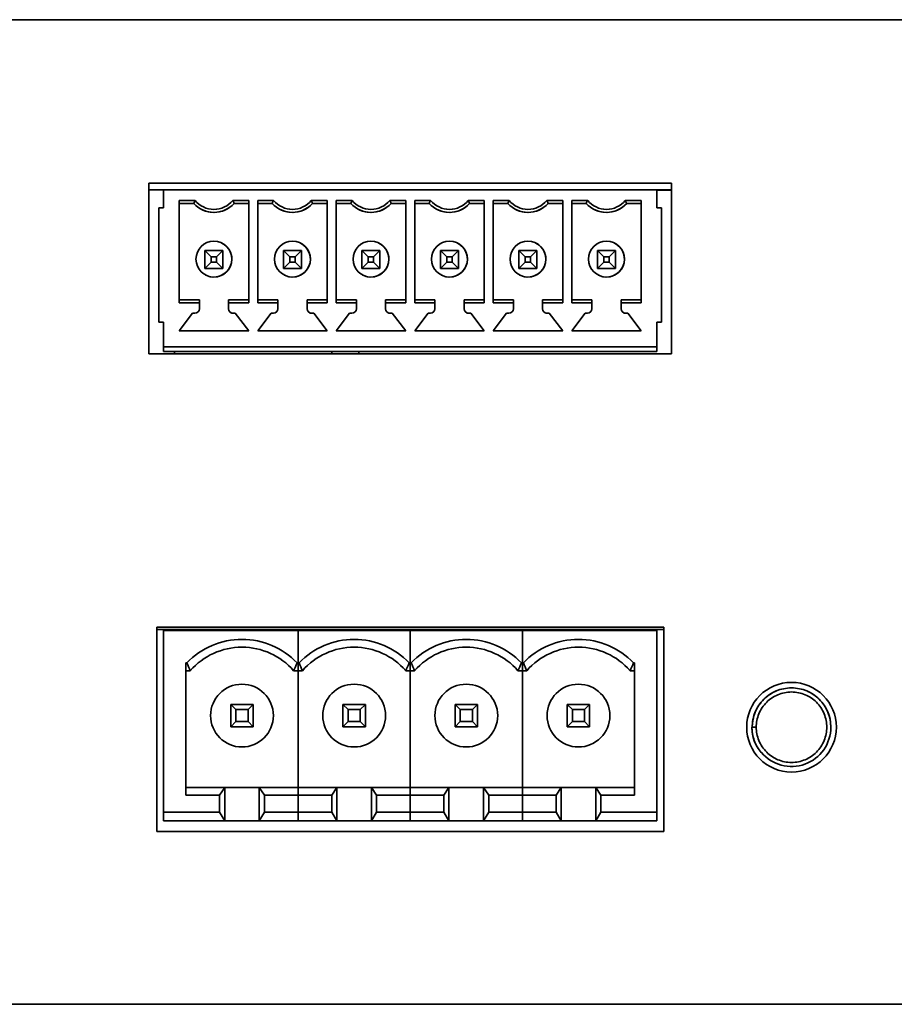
# Model space of a CAD drawing. Header units: millimetres. Extents: x 5 to 587, y 7 to 377.
# Tile 10 of 16: x 487 to 500, y 171 to 186. Entities that reach past the tile are written whole.
import ezdxf

# ---------------------------------------------------------------- set-up
doc = ezdxf.new("R2010")
doc.units = ezdxf.units.MM

msp = doc.modelspace()

# ---------------------------------------------------------------- linework, layer by layer
at = {"color": 7, "linetype": 'Continuous', "lineweight": 35}
for p, q in [((430.44, 185.5322), (575.7734, 185.5322)), ((496.2162, 185.533), (496.2162, 185.5322)), ((496.4487, 185.533), (496.2162, 185.533)), ((496.4487, 185.533), (496.4487, 185.5322)), ((497.3393, 185.533), (496.4487, 185.533)), ((497.3393, 185.533), (497.3393, 185.5322)), ((497.8596, 185.533), (497.3393, 185.533)), ((497.8596, 185.533), (497.8596, 185.5322)), ((498.4337, 185.533), (497.8596, 185.533)), ((498.4337, 185.533), (498.4337, 185.5322)), ((499.3475, 185.533), (498.4337, 185.533)), ((499.3475, 185.533), (499.3475, 185.5322)), ((499.6872, 185.533), (499.3475, 185.533)), ((499.6872, 185.533), (499.6872, 185.5322)), ((499.7436, 185.533), (499.6872, 185.533)), ((499.7436, 185.533), (499.7436, 185.5322)), ((500.0046, 185.533), (499.7436, 185.533)), ((500.0046, 185.533), (500.0046, 185.5322)), ((496.95, 183.1022), (489.1834, 183.1022)), ((489.1834, 183.1022), (489.1834, 180.5688)), ((496.95, 180.5688), (496.95, 183.1022)), ((489.4, 183.0029), (489.1834, 183.0029)), ((489.4, 182.7362), (489.4, 183.0029)), ((496.7334, 183.0029), (489.4, 183.0029)), ((496.7334, 183.0029), (496.7334, 182.7362)), ((496.7334, 183.0029), (496.7334, 183.0029)), ((496.7334, 183.0029), (496.7334, 182.7362)), ((496.95, 183.0029), (496.7334, 183.0029)), ((496.95, 182.9995), (496.7334, 182.9995)), ((489.6334, 182.8476), (489.8706, 182.8476)), ((489.6334, 182.8476), (489.6334, 181.3249)), ((489.6334, 182.8029), (489.6334, 182.8476)), ((489.6334, 182.8029), (489.6334, 182.8029)), ((489.6334, 182.8029), (489.6334, 181.3696)), ((489.85, 182.8029), (489.6334, 182.8029)), ((489.85, 182.8029), (489.6334, 182.8029)), ((490.4295, 182.8476), (490.6667, 182.8476)), ((490.6667, 182.8029), (490.45, 182.8029)), ((490.6667, 182.8029), (490.45, 182.8029)), ((490.45, 182.8029), (490.45, 182.8029)), ((490.6667, 181.3249), (490.6667, 182.8476)), ((490.8, 182.8476), (491.0373, 182.8476)), ((490.8, 182.8476), (490.8, 181.3249)), ((490.8, 182.8029), (490.8, 182.8476)), ((490.8, 182.8029), (490.8, 182.8029)), ((490.8, 182.8029), (490.8, 181.3696)), ((491.0167, 182.8029), (490.8, 182.8029)), ((491.0167, 182.8029), (490.8, 182.8029)), ((491.5961, 182.8476), (491.8334, 182.8476)), ((491.8334, 182.8029), (491.6167, 182.8029)), ((491.8334, 182.8029), (491.6167, 182.8029)), ((491.6167, 182.8029), (491.6167, 182.8029)), ((491.8334, 181.3249), (491.8334, 182.8476)), ((491.9667, 182.8476), (492.2039, 182.8476)), ((491.9667, 182.8476), (491.9667, 181.3249)), ((491.9667, 182.8029), (491.9667, 182.8476)), ((491.9667, 182.8029), (491.9667, 182.8029)), ((491.9667, 182.8029), (491.9667, 181.3696)), ((492.1834, 182.8029), (491.9667, 182.8029)), ((492.1834, 182.8029), (491.9667, 182.8029)), ((492.7628, 182.8476), (493, 182.8476)), ((493, 182.8029), (492.7834, 182.8029)), ((493, 182.8029), (492.7834, 182.8029)), ((492.7834, 182.8029), (492.7834, 182.8029)), ((493, 181.3249), (493, 182.8476)), ((493.1334, 182.8476), (493.3706, 182.8476)), ((493.1334, 182.8476), (493.1334, 181.3249)), ((493.1334, 182.8029), (493.1334, 182.8476)), ((493.1334, 182.8029), (493.1334, 182.8029)), ((493.1334, 182.8029), (493.1334, 181.3696)), ((493.35, 182.8029), (493.1334, 182.8029)), ((493.35, 182.8029), (493.1334, 182.8029)), ((493.9295, 182.8476), (494.1667, 182.8476)), ((494.1667, 182.8029), (493.95, 182.8029)), ((494.1667, 182.8029), (493.95, 182.8029)), ((493.95, 182.8029), (493.95, 182.8029)), ((494.1667, 181.3249), (494.1667, 182.8476)), ((494.3, 182.8476), (494.5373, 182.8476)), ((494.3, 182.8476), (494.3, 181.3249)), ((494.3, 182.8029), (494.3, 182.8476)), ((494.3, 182.8029), (494.3, 182.8029)), ((494.3, 182.8029), (494.3, 181.3696)), ((494.5167, 182.8029), (494.3, 182.8029)), ((494.5167, 182.8029), (494.3, 182.8029)), ((495.0961, 182.8476), (495.3334, 182.8476)), ((495.3334, 182.8029), (495.1167, 182.8029)), ((495.3334, 182.8029), (495.1167, 182.8029)), ((495.1167, 182.8029), (495.1167, 182.8029)), ((495.3334, 181.3249), (495.3334, 182.8476)), ((495.4667, 182.8476), (495.7039, 182.8476)), ((495.4667, 182.8476), (495.4667, 181.3249)), ((495.4667, 182.8029), (495.4667, 182.8476)), ((495.4667, 182.8029), (495.4667, 182.8029)), ((495.4667, 182.8029), (495.4667, 181.3696)), ((495.6834, 182.8029), (495.4667, 182.8029)), ((495.6834, 182.8029), (495.4667, 182.8029)), ((496.2628, 182.8476), (496.5, 182.8476)), ((496.5, 182.8029), (496.2834, 182.8029)), ((496.5, 182.8029), (496.2834, 182.8029)), ((496.2834, 182.8029), (496.2834, 182.8029)), ((496.5, 181.3249), (496.5, 182.8476)), ((489.3334, 182.7362), (489.3334, 181.0362)), ((489.4, 182.7362), (489.3334, 182.7362)), ((489.9693, 182.7122), (489.9693, 182.7122)), ((491.1359, 182.7122), (491.1359, 182.7122)), ((492.3026, 182.7122), (492.3026, 182.7122)), ((493.4693, 182.7122), (493.4693, 182.7122)), ((494.6359, 182.7122), (494.6359, 182.7122)), ((495.8026, 182.7122), (495.8026, 182.7122)), ((496.7334, 182.7362), (496.8, 182.7362)), ((496.8, 181.0362), (496.8, 182.7362)), ((496.8, 182.5696), (496.8, 182.1496)), ((490.2693, 182.2131), (490.2693, 182.2131)), ((491.436, 182.2131), (491.436, 182.2131)), ((492.6026, 182.2131), (492.6026, 182.2131)), ((493.7693, 182.2131), (493.7693, 182.2131)), ((494.936, 182.2131), (494.936, 182.2131)), ((496.1026, 182.2131), (496.1026, 182.2131)), ((490.0167, 182.1029), (490.2834, 182.1029)), ((490.0167, 182.1029), (490.11, 182.0096)), ((490.0167, 181.8362), (490.0167, 182.1029)), ((490.2834, 182.1029), (490.19, 182.0096)), ((490.2834, 182.1029), (490.2834, 181.8362)), ((490.2834, 181.8362), (490.2834, 182.1029)), ((491.1834, 182.1029), (491.45, 182.1029)), ((491.1834, 182.1029), (491.2767, 182.0096)), ((491.1834, 181.8362), (491.1834, 182.1029)), ((491.45, 182.1029), (491.3567, 182.0096)), ((491.45, 182.1029), (491.45, 181.8362)), ((491.45, 181.8362), (491.45, 182.1029)), ((492.35, 182.1029), (492.6167, 182.1029)), ((492.35, 182.1029), (492.4434, 182.0096)), ((492.35, 181.8362), (492.35, 182.1029)), ((492.6167, 182.1029), (492.5234, 182.0096)), ((492.6167, 182.1029), (492.6167, 181.8362)), ((492.6167, 181.8362), (492.6167, 182.1029)), ((493.5167, 182.1029), (493.7834, 182.1029)), ((493.5167, 182.1029), (493.61, 182.0096)), ((493.5167, 181.8362), (493.5167, 182.1029)), ((493.7834, 182.1029), (493.69, 182.0096)), ((493.7834, 182.1029), (493.7834, 181.8362)), ((493.7834, 181.8362), (493.7834, 182.1029)), ((494.6834, 182.1029), (494.95, 182.1029)), ((494.6834, 182.1029), (494.7767, 182.0096)), ((494.6834, 181.8362), (494.6834, 182.1029)), ((494.95, 182.1029), (494.8567, 182.0096)), ((494.95, 182.1029), (494.95, 181.8362)), ((494.95, 181.8362), (494.95, 182.1029)), ((495.85, 182.1029), (496.1167, 182.1029)), ((495.85, 182.1029), (495.9434, 182.0096)), ((495.85, 181.8362), (495.85, 182.1029)), ((496.1167, 182.1029), (496.0234, 182.0096)), ((496.1167, 182.1029), (496.1167, 181.8362)), ((496.1167, 182.1029), (496.1167, 181.8362)), ((496.8, 182.1496), (496.8, 182.1496)), ((490.11, 181.9296), (490.0167, 181.8362)), ((490.11, 182.0096), (490.11, 181.9296)), ((490.19, 182.0096), (490.11, 182.0096)), ((490.11, 181.9296), (490.19, 181.9296)), ((490.19, 181.9296), (490.19, 182.0096)), ((490.19, 181.9296), (490.2834, 181.8362)), ((491.2767, 181.9296), (491.1834, 181.8362)), ((491.2767, 182.0096), (491.2767, 181.9296)), ((491.3567, 182.0096), (491.2767, 182.0096)), ((491.2767, 181.9296), (491.3567, 181.9296)), ((491.3567, 181.9296), (491.3567, 182.0096)), ((491.3567, 181.9296), (491.45, 181.8362)), ((492.4434, 181.9296), (492.35, 181.8362)), ((492.4434, 182.0096), (492.4434, 181.9296)), ((492.5234, 182.0096), (492.4434, 182.0096)), ((492.4434, 181.9296), (492.5234, 181.9296)), ((492.5234, 181.9296), (492.5234, 182.0096)), ((492.5234, 181.9296), (492.6167, 181.8362)), ((493.61, 181.9296), (493.5167, 181.8362)), ((493.61, 182.0096), (493.61, 181.9296)), ((493.69, 182.0096), (493.61, 182.0096)), ((493.61, 181.9296), (493.69, 181.9296)), ((493.69, 181.9296), (493.69, 182.0096)), ((493.69, 181.9296), (493.7834, 181.8362)), ((494.7767, 181.9296), (494.6834, 181.8362)), ((494.7767, 182.0096), (494.7767, 181.9296)), ((494.8567, 182.0096), (494.7767, 182.0096)), ((494.7767, 181.9296), (494.8567, 181.9296)), ((494.8567, 181.9296), (494.8567, 182.0096)), ((494.8567, 181.9296), (494.95, 181.8362)), ((495.9434, 181.9296), (495.85, 181.8362)), ((495.9434, 182.0096), (495.9434, 181.9296)), ((496.0234, 182.0096), (495.9434, 182.0096)), ((495.9434, 181.9296), (496.0234, 181.9296)), ((496.0234, 181.9296), (496.0234, 182.0096)), ((496.0234, 181.9296), (496.1167, 181.8362)), ((496.8, 181.9829), (496.8, 181.9429)), ((490.2834, 181.8362), (490.0167, 181.8362)), ((490.0167, 181.8362), (490.2834, 181.8362)), ((490.2834, 181.8362), (490.2834, 181.8362)), ((491.45, 181.8362), (491.1834, 181.8362)), ((491.1834, 181.8362), (491.45, 181.8362)), ((491.45, 181.8362), (491.45, 181.8362)), ((492.6167, 181.8362), (492.35, 181.8362)), ((492.35, 181.8362), (492.6167, 181.8362)), ((492.6167, 181.8362), (492.6167, 181.8362)), ((493.7834, 181.8362), (493.5167, 181.8362)), ((493.5167, 181.8362), (493.7834, 181.8362)), ((493.7834, 181.8362), (493.7834, 181.8362)), ((494.95, 181.8362), (494.6834, 181.8362)), ((494.6834, 181.8362), (494.95, 181.8362)), ((494.95, 181.8362), (494.95, 181.8362)), ((496.1167, 181.8362), (495.85, 181.8362)), ((496.1167, 181.8362), (495.85, 181.8362)), ((496.1167, 181.8362), (496.1167, 181.8362)), ((496.8, 181.7762), (496.8, 181.7762)), ((496.8, 181.7762), (496.8, 181.2029)), ((490.0308, 181.7361), (490.0308, 181.7361)), ((491.1974, 181.7361), (491.1974, 181.7361)), ((492.3641, 181.7361), (492.3641, 181.7361)), ((493.5308, 181.7361), (493.5308, 181.7361)), ((494.6974, 181.7361), (494.6974, 181.7361)), ((495.8641, 181.7361), (495.8641, 181.7361)), ((489.6334, 181.3696), (489.9334, 181.3696)), ((489.6334, 181.3249), (489.6334, 181.3696)), ((489.9334, 181.3249), (489.6334, 181.3249)), ((489.9334, 181.3696), (489.9334, 181.2362)), ((489.9334, 181.3696), (489.9334, 181.3249)), ((489.9334, 181.3696), (489.9334, 181.3696)), ((489.9334, 181.3249), (489.9334, 181.2362)), ((490.3667, 181.3696), (490.6667, 181.3696)), ((490.3667, 181.3249), (490.3667, 181.3696)), ((490.6667, 181.3249), (490.3667, 181.3249)), ((490.3667, 181.2362), (490.3667, 181.3249)), ((490.8, 181.3696), (491.1, 181.3696)), ((490.8, 181.3249), (490.8, 181.3696)), ((491.1, 181.3249), (490.8, 181.3249)), ((491.1, 181.3696), (491.1, 181.2362)), ((491.1, 181.3696), (491.1, 181.3249)), ((491.1, 181.3696), (491.1, 181.3696)), ((491.1, 181.3249), (491.1, 181.2362)), ((491.5334, 181.3696), (491.8334, 181.3696)), ((491.5334, 181.3249), (491.5334, 181.3696)), ((491.8334, 181.3249), (491.5334, 181.3249)), ((491.5334, 181.2362), (491.5334, 181.3249)), ((491.9667, 181.3696), (492.2667, 181.3696)), ((491.9667, 181.3249), (491.9667, 181.3696)), ((492.2667, 181.3249), (491.9667, 181.3249)), ((492.2667, 181.3696), (492.2667, 181.2362)), ((492.2667, 181.3696), (492.2667, 181.3249)), ((492.2667, 181.3696), (492.2667, 181.3696)), ((492.2667, 181.3249), (492.2667, 181.2362)), ((492.7, 181.3696), (493, 181.3696)), ((492.7, 181.3249), (492.7, 181.3696)), ((493, 181.3249), (492.7, 181.3249)), ((492.7, 181.2362), (492.7, 181.3249)), ((493.1334, 181.3696), (493.4334, 181.3696)), ((493.1334, 181.3249), (493.1334, 181.3696)), ((493.4334, 181.3249), (493.1334, 181.3249)), ((493.4334, 181.3696), (493.4334, 181.2362)), ((493.4334, 181.3696), (493.4334, 181.3249)), ((493.4334, 181.3696), (493.4334, 181.3696)), ((493.4334, 181.3249), (493.4334, 181.2362)), ((493.8667, 181.3696), (494.1667, 181.3696)), ((493.8667, 181.3249), (493.8667, 181.3696)), ((494.1667, 181.3249), (493.8667, 181.3249)), ((493.8667, 181.2362), (493.8667, 181.3249)), ((494.3, 181.3696), (494.6, 181.3696)), ((494.3, 181.3249), (494.3, 181.3696)), ((494.6, 181.3249), (494.3, 181.3249)), ((494.6, 181.3696), (494.6, 181.2362)), ((494.6, 181.3696), (494.6, 181.3249)), ((494.6, 181.3696), (494.6, 181.3696)), ((494.6, 181.3249), (494.6, 181.2362)), ((495.0334, 181.3696), (495.3334, 181.3696)), ((495.0334, 181.3249), (495.0334, 181.3696)), ((495.0334, 181.2362), (495.0334, 181.3249)), ((495.3334, 181.3249), (495.0334, 181.3249)), ((495.4667, 181.3696), (495.7667, 181.3696)), ((495.4667, 181.3249), (495.4667, 181.3696)), ((495.7667, 181.3249), (495.4667, 181.3249)), ((495.7667, 181.3696), (495.7667, 181.2362)), ((495.7667, 181.3696), (495.7667, 181.3249)), ((495.7667, 181.3696), (495.7667, 181.3696)), ((495.7667, 181.3249), (495.7667, 181.2362)), ((496.2, 181.3696), (496.5, 181.3696)), ((496.2, 181.3249), (496.2, 181.3696)), ((496.2, 181.2362), (496.2, 181.3249)), ((496.5, 181.3249), (496.2, 181.3249)), ((489.4, 181.0362), (489.3334, 181.0362)), ((489.4, 181.0362), (489.3334, 181.0362)), ((489.4, 180.6696), (489.4, 181.0362)), ((489.8334, 181.1696), (489.6334, 180.9096)), ((489.8334, 181.1696), (489.6334, 180.9096)), ((489.8667, 181.1696), (489.8334, 181.1696)), ((489.8667, 181.1696), (489.8334, 181.1696)), ((489.8334, 181.1696), (489.8334, 181.1696)), ((490.4667, 181.1696), (490.4334, 181.1696)), ((490.4667, 181.1696), (490.4334, 181.1696)), ((490.6667, 180.9096), (490.4667, 181.1696)), ((491, 181.1696), (490.8, 180.9096)), ((491, 181.1696), (490.8, 180.9096)), ((491.0334, 181.1696), (491, 181.1696)), ((491.0334, 181.1696), (491, 181.1696)), ((491, 181.1696), (491, 181.1696)), ((491.6334, 181.1696), (491.6, 181.1696)), ((491.6334, 181.1696), (491.6, 181.1696)), ((491.8334, 180.9096), (491.6334, 181.1696)), ((492.1667, 181.1696), (491.9667, 180.9096)), ((492.1667, 181.1696), (491.9667, 180.9096)), ((492.2, 181.1696), (492.1667, 181.1696)), ((492.2, 181.1696), (492.1667, 181.1696)), ((492.1667, 181.1696), (492.1667, 181.1696)), ((492.8, 181.1696), (492.7667, 181.1696)), ((492.8, 181.1696), (492.7667, 181.1696)), ((493, 180.9096), (492.8, 181.1696)), ((493.3334, 181.1696), (493.1334, 180.9096)), ((493.3334, 181.1696), (493.1334, 180.9096)), ((493.3667, 181.1696), (493.3334, 181.1696)), ((493.3667, 181.1696), (493.3334, 181.1696)), ((493.3334, 181.1696), (493.3334, 181.1696)), ((493.9667, 181.1696), (493.9334, 181.1696)), ((493.9667, 181.1696), (493.9334, 181.1696)), ((494.1667, 180.9096), (493.9667, 181.1696)), ((494.5, 181.1696), (494.3, 180.9096)), ((494.5, 181.1696), (494.3, 180.9096)), ((494.5334, 181.1696), (494.5, 181.1696)), ((494.5334, 181.1696), (494.5, 181.1696)), ((494.5, 181.1696), (494.5, 181.1696)), ((495.1334, 181.1696), (495.1, 181.1696)), ((495.1334, 181.1696), (495.1, 181.1696)), ((495.3334, 180.9096), (495.1334, 181.1696)), ((495.6667, 181.1696), (495.4667, 180.9096)), ((495.6667, 181.1696), (495.4667, 180.9096)), ((495.7, 181.1696), (495.6667, 181.1696)), ((495.7, 181.1696), (495.6667, 181.1696)), ((495.6667, 181.1696), (495.6667, 181.1696)), ((496.3, 181.1696), (496.2667, 181.1696)), ((496.3, 181.1696), (496.2667, 181.1696)), ((496.5, 180.9096), (496.3, 181.1696)), ((496.7334, 181.0362), (496.8, 181.0362)), ((496.7334, 181.0362), (496.7334, 180.6696)), ((496.7334, 181.0362), (496.7334, 180.6762)), ((496.7334, 181.0362), (496.8, 181.0362)), ((489.6334, 180.9096), (490.6667, 180.9096)), ((490.8, 180.9096), (491.8334, 180.9096)), ((491.9667, 180.9096), (493, 180.9096)), ((493.1334, 180.9096), (494.1667, 180.9096)), ((494.3, 180.9096), (495.3334, 180.9096)), ((495.4667, 180.9096), (496.5, 180.9096)), ((496.7334, 180.6696), (489.4, 180.6696)), ((489.4, 180.6696), (489.4, 180.6696)), ((496.7334, 180.6696), (489.4, 180.6696)), ((489.4, 180.6529), (489.4, 180.6696)), ((489.4, 180.6029), (489.4, 180.6529)), ((496.7334, 180.6029), (489.4, 180.6029)), ((496.7334, 180.6029), (489.4, 180.6029)), ((489.562, 180.5688), (489.562, 180.6029)), ((489.562, 180.5688), (489.562, 180.6029)), ((491.9036, 180.6029), (491.9036, 180.5688)), ((491.9036, 180.6029), (491.9036, 180.5688)), ((492.3036, 180.5688), (492.3036, 180.6029)), ((492.3036, 180.6029), (492.3036, 180.5688)), ((492.3036, 180.5688), (492.3036, 180.6029)), ((492.3036, 180.6029), (492.3036, 180.5688)), ((496.7334, 180.6762), (496.7334, 180.6762)), ((496.7334, 180.6529), (496.7334, 180.6762)), ((496.7334, 180.6696), (496.7334, 180.6696)), ((496.7334, 180.6696), (496.7334, 180.6529)), ((496.7334, 180.6529), (496.7334, 180.6029)), ((496.7334, 180.6029), (496.7334, 180.6529)), ((489.1834, 180.5688), (496.95, 180.5688)), ((496.8334, 176.5022), (489.3, 176.5022)), ((489.3, 176.5022), (489.3, 173.4688)), ((496.8334, 173.4688), (496.8334, 176.5022)), ((496.8334, 176.4694), (489.3, 176.4694)), ((489.4, 173.7568), (489.4, 176.4568)), ((491.4, 176.4568), (489.4, 176.4568)), ((490.4, 176.4568), (490.4, 176.4694)), ((490.7334, 176.4568), (490.7334, 176.4694)), ((491.4, 175.9729), (491.4, 176.4568)), ((493.0667, 176.4568), (491.4, 176.4568)), ((491.4, 175.9729), (491.4, 176.4568)), ((492.0667, 176.4568), (492.0667, 176.4694)), ((492.4, 176.4568), (492.4, 176.4694)), ((493.0667, 175.9729), (493.0667, 176.4568)), ((494.7334, 176.4568), (493.0667, 176.4568)), ((493.0667, 175.9729), (493.0667, 176.4568)), ((493.7334, 176.4568), (493.7334, 176.4694)), ((494.0667, 176.4568), (494.0667, 176.4694)), ((494.7334, 175.9729), (494.7334, 176.4568)), ((496.7334, 176.4568), (494.7334, 176.4568)), ((494.7334, 175.9729), (494.7334, 176.4568)), ((495.4, 176.4568), (495.4, 176.4694)), ((495.7334, 176.4568), (495.7334, 176.4694)), ((496.7334, 176.4568), (496.7334, 173.7568)), ((489.7334, 175.9729), (489.7479, 175.9729)), ((489.7334, 174.0074), (489.7334, 175.9729)), ((491.4, 175.9729), (491.3855, 175.9729)), ((491.4, 175.8568), (491.4, 175.9729)), ((491.4, 175.9729), (491.4146, 175.9729)), ((491.4, 175.8568), (491.4, 175.9729)), ((493.0667, 175.9729), (493.0522, 175.9729)), ((493.0667, 175.8568), (493.0667, 175.9729)), ((493.0667, 175.9729), (493.0812, 175.9729)), ((493.0667, 175.8568), (493.0667, 175.9729)), ((494.7334, 175.9729), (494.7188, 175.9729)), ((494.7334, 175.8568), (494.7334, 175.9729)), ((494.7334, 175.9729), (494.7479, 175.9729)), ((494.7334, 175.8568), (494.7334, 175.9729)), ((496.4, 175.9729), (496.3855, 175.9729)), ((496.4, 175.9729), (496.4, 174.0074)), ((489.7991, 175.8568), (489.7334, 175.8568)), ((489.7991, 175.8568), (489.7334, 175.8568)), ((489.7991, 175.8568), (489.7991, 175.8568)), ((491.4, 175.8568), (491.3343, 175.8568)), ((491.3343, 175.8568), (491.3343, 175.8568)), ((491.4, 175.8568), (491.3343, 175.8568)), ((491.4, 174.1235), (491.4, 175.8568)), ((491.4658, 175.8568), (491.4, 175.8568)), ((491.4658, 175.8568), (491.4, 175.8568)), ((491.4, 174.1235), (491.4, 175.8568)), ((491.4658, 175.8568), (491.4658, 175.8568)), ((493.0667, 175.8568), (493.0009, 175.8568)), ((493.0667, 175.8568), (493.0009, 175.8568)), ((493.0009, 175.8568), (493.0009, 175.8568)), ((493.0667, 174.1235), (493.0667, 175.8568)), ((493.1325, 175.8568), (493.0667, 175.8568)), ((493.1325, 175.8568), (493.0667, 175.8568)), ((493.0667, 174.1235), (493.0667, 175.8568)), ((493.1325, 175.8568), (493.1325, 175.8568)), ((494.7334, 175.8568), (494.6676, 175.8568)), ((494.7334, 175.8568), (494.6676, 175.8568)), ((494.6676, 175.8568), (494.6676, 175.8568)), ((494.7334, 174.1235), (494.7334, 175.8568)), ((494.7991, 175.8568), (494.7334, 175.8568)), ((494.7991, 175.8568), (494.7334, 175.8568)), ((494.7334, 174.1235), (494.7334, 175.8568)), ((494.7991, 175.8568), (494.7991, 175.8568)), ((496.4, 175.8568), (496.3343, 175.8568)), ((496.3343, 175.8568), (496.3343, 175.8568)), ((496.4, 175.8568), (496.3343, 175.8568)), ((490.4, 175.3568), (490.4, 175.0235)), ((490.4, 175.3568), (490.4764, 175.2804)), ((490.7334, 175.3568), (490.4, 175.3568)), ((490.7334, 175.3568), (490.657, 175.2804)), ((490.7334, 175.0235), (490.7334, 175.3568)), ((492.0667, 175.3568), (492.0667, 175.0235)), ((492.0667, 175.3568), (492.1431, 175.2804)), ((492.4, 175.3568), (492.0667, 175.3568)), ((492.4, 175.3568), (492.3236, 175.2804)), ((492.4, 175.0235), (492.4, 175.3568)), ((493.7334, 175.3568), (493.7334, 175.0235)), ((493.7334, 175.3568), (493.8098, 175.2804)), ((494.0667, 175.3568), (493.7334, 175.3568)), ((494.0667, 175.3568), (493.9903, 175.2804)), ((494.0667, 175.0235), (494.0667, 175.3568)), ((495.4, 175.3568), (495.4, 175.0235)), ((495.4, 175.3568), (495.4764, 175.2804)), ((495.7334, 175.3568), (495.4, 175.3568)), ((495.7334, 175.3568), (495.657, 175.2804)), ((495.7334, 175.0235), (495.7334, 175.3568)), ((490.1, 175.1902), (490.1, 175.1902)), ((490.4764, 175.2804), (490.4764, 175.0999)), ((490.4764, 175.2804), (490.657, 175.2804)), ((490.657, 175.2804), (490.657, 175.0999)), ((491.7667, 175.1902), (491.7667, 175.1902)), ((492.1431, 175.2804), (492.1431, 175.0999)), ((492.1431, 175.2804), (492.3236, 175.2804)), ((492.3236, 175.2804), (492.3236, 175.0999)), ((493.4334, 175.1902), (493.4334, 175.1902)), ((493.8098, 175.2804), (493.8098, 175.0999)), ((493.8098, 175.2804), (493.9903, 175.2804)), ((493.9903, 175.2804), (493.9903, 175.0999)), ((495.1, 175.1902), (495.1, 175.1902)), ((495.4764, 175.2804), (495.4764, 175.0999)), ((495.4764, 175.2804), (495.657, 175.2804)), ((495.657, 175.2804), (495.657, 175.0999)), ((490.4764, 175.0999), (490.4, 175.0235)), ((490.4764, 175.0999), (490.657, 175.0999)), ((490.657, 175.0999), (490.7334, 175.0235)), ((492.1431, 175.0999), (492.0667, 175.0235)), ((492.1431, 175.0999), (492.3236, 175.0999)), ((492.3236, 175.0999), (492.4, 175.0235)), ((493.8098, 175.0999), (493.7334, 175.0235)), ((493.8098, 175.0999), (493.9903, 175.0999)), ((493.9903, 175.0999), (494.0667, 175.0235)), ((495.4764, 175.0999), (495.4, 175.0235)), ((495.4764, 175.0999), (495.657, 175.0999)), ((495.657, 175.0999), (495.7334, 175.0235)), ((490.4, 175.0235), (490.7334, 175.0235)), ((490.7334, 175.0235), (490.4, 175.0235)), ((492.0667, 175.0235), (492.4, 175.0235)), ((492.4, 175.0235), (492.0667, 175.0235)), ((493.7334, 175.0235), (494.0667, 175.0235)), ((494.0667, 175.0235), (493.7334, 175.0235)), ((495.4, 175.0235), (495.7334, 175.0235)), ((495.7334, 175.0235), (495.4, 175.0235)), ((498.2096, 175.0174), (498.1449, 175.0174)), ((498.2854, 174.6424), (498.2821, 174.6397)), ((490.3098, 174.1235), (489.7334, 174.1235)), ((490.2334, 174.0074), (489.7334, 174.0074)), ((490.3098, 174.1235), (490.2334, 174.0074)), ((490.2334, 174.0074), (490.2334, 173.7568)), ((490.3098, 173.6235), (490.3098, 174.1235)), ((490.8236, 174.1235), (490.3098, 174.1235)), ((490.8236, 174.1235), (490.8236, 173.6235)), ((490.9, 174.0074), (490.8236, 174.1235)), ((491.4, 174.1235), (490.8236, 174.1235)), ((491.4, 174.0074), (490.9, 174.0074)), ((490.9, 173.7568), (490.9, 174.0074)), ((491.4, 174.0074), (491.4, 174.1235)), ((491.9764, 174.1235), (491.4, 174.1235)), ((491.4, 174.0074), (491.4, 174.1235)), ((491.4, 173.7568), (491.4, 174.0074)), ((491.9, 174.0074), (491.4, 174.0074)), ((491.4, 173.7568), (491.4, 174.0074)), ((491.9764, 174.1235), (491.9, 174.0074)), ((491.9, 174.0074), (491.9, 173.7568)), ((491.9764, 173.6235), (491.9764, 174.1235)), ((492.4903, 174.1235), (491.9764, 174.1235)), ((492.4903, 174.1235), (492.4903, 173.6235)), ((492.5667, 174.0074), (492.4903, 174.1235)), ((493.0667, 174.1235), (492.4903, 174.1235)), ((493.0667, 174.0074), (492.5667, 174.0074)), ((492.5667, 173.7568), (492.5667, 174.0074)), ((493.0667, 174.0074), (493.0667, 174.1235)), ((493.6431, 174.1235), (493.0667, 174.1235)), ((493.0667, 174.0074), (493.0667, 174.1235)), ((493.0667, 173.7568), (493.0667, 174.0074)), ((493.0667, 173.7568), (493.0667, 174.0074)), ((493.5667, 174.0074), (493.0667, 174.0074)), ((493.6431, 174.1235), (493.5667, 174.0074)), ((493.5667, 174.0074), (493.5667, 173.7568)), ((493.6431, 173.6235), (493.6431, 174.1235)), ((494.157, 174.1235), (493.6431, 174.1235)), ((494.157, 174.1235), (494.157, 173.6235)), ((494.2334, 174.0074), (494.157, 174.1235)), ((494.7334, 174.1235), (494.157, 174.1235)), ((494.2334, 173.7568), (494.2334, 174.0074)), ((494.7334, 174.0074), (494.2334, 174.0074)), ((494.7334, 174.0074), (494.7334, 174.1235)), ((495.3098, 174.1235), (494.7334, 174.1235)), ((494.7334, 174.0074), (494.7334, 174.1235)), ((494.7334, 173.7568), (494.7334, 174.0074)), ((494.7334, 173.7568), (494.7334, 174.0074)), ((495.2334, 174.0074), (494.7334, 174.0074)), ((495.3098, 174.1235), (495.2334, 174.0074)), ((495.2334, 174.0074), (495.2334, 173.7568)), ((495.3098, 173.6235), (495.3098, 174.1235)), ((495.8236, 174.1235), (495.3098, 174.1235)), ((495.8236, 174.1235), (495.8236, 173.6235)), ((495.9, 174.0074), (495.8236, 174.1235)), ((496.4, 174.1235), (495.8236, 174.1235)), ((495.9, 173.7568), (495.9, 174.0074)), ((496.4, 174.0074), (495.9, 174.0074)), ((490.2334, 173.7568), (489.4, 173.7568)), ((489.4, 173.6235), (489.4, 173.7568)), ((490.2334, 173.7568), (490.3098, 173.6235)), ((490.8236, 173.6235), (490.9, 173.7568)), ((490.9, 173.7568), (491.4, 173.7568)), ((491.4, 173.6235), (491.4, 173.7568)), ((491.9, 173.7568), (491.4, 173.7568)), ((491.4, 173.6235), (491.4, 173.7568)), ((491.9, 173.7568), (491.9764, 173.6235)), ((492.4903, 173.6235), (492.5667, 173.7568)), ((492.5667, 173.7568), (493.0667, 173.7568)), ((493.0667, 173.6235), (493.0667, 173.7568)), ((493.0667, 173.6235), (493.0667, 173.7568)), ((493.5667, 173.7568), (493.0667, 173.7568)), ((493.5667, 173.7568), (493.6431, 173.6235)), ((494.157, 173.6235), (494.2334, 173.7568)), ((494.2334, 173.7568), (494.7334, 173.7568)), ((494.7334, 173.6235), (494.7334, 173.7568)), ((495.2334, 173.7568), (494.7334, 173.7568)), ((494.7334, 173.6235), (494.7334, 173.7568)), ((495.2334, 173.7568), (495.3098, 173.6235)), ((495.8236, 173.6235), (495.9, 173.7568)), ((495.9, 173.7568), (496.7334, 173.7568)), ((496.7334, 173.7568), (496.7334, 173.6235)), ((490.3098, 173.6235), (489.4, 173.6235)), ((491.4, 173.6235), (489.4, 173.6235)), ((489.4, 173.6235), (489.4, 173.6235)), ((490.3098, 173.6235), (490.8236, 173.6235)), ((490.8236, 173.6235), (491.4, 173.6235)), ((491.9764, 173.6235), (491.4, 173.6235)), ((493.0667, 173.6235), (491.4, 173.6235)), ((491.9764, 173.6235), (492.4903, 173.6235)), ((492.4903, 173.6235), (493.0667, 173.6235)), ((493.6431, 173.6235), (493.0667, 173.6235)), ((494.7334, 173.6235), (493.0667, 173.6235)), ((493.6431, 173.6235), (494.157, 173.6235)), ((494.157, 173.6235), (494.7334, 173.6235)), ((495.3098, 173.6235), (494.7334, 173.6235)), ((496.7334, 173.6235), (494.7334, 173.6235)), ((495.3098, 173.6235), (495.8236, 173.6235)), ((495.8236, 173.6235), (496.7334, 173.6235)), ((496.7334, 173.6235), (496.7334, 173.6235)), ((489.3, 173.4688), (496.8334, 173.4688)), ((430.34, 170.8988), (575.8734, 170.8988))]:
    msp.add_line(p, q, dxfattribs=at)
at = {"color": 7, "linetype": 'Continuous', "lineweight": 35, "flags": 128}
for points in [[(496.8, 182.7362), (496.8, 182.733), (496.8, 182.7236), (496.8, 182.7082), (496.8, 182.6874), (496.8, 182.6622), (496.8, 182.6334), (496.8, 182.6021), (496.8, 182.5696)], [(496.8, 182.1496), (496.8, 182.1464), (496.8, 182.1369), (496.8, 182.1215), (496.8, 182.1008), (496.8, 182.0755), (496.8, 182.0467), (496.8, 182.0154), (496.8, 181.9829)], [(496.8, 181.9429), (496.8, 181.9104), (496.8, 181.8791), (496.8, 181.8503), (496.8, 181.8251), (496.8, 181.8043), (496.8, 181.7889), (496.8, 181.7794), (496.8, 181.7762)], [(496.8, 181.2029), (496.8, 181.1704), (496.8, 181.1391), (496.8, 181.1103), (496.8, 181.0851), (496.8, 181.0643), (496.8, 181.0489), (496.8, 181.0394), (496.8, 181.0362)]]:
    msp.add_lwpolyline(points, dxfattribs=at)
at = {"color": 7, "linetype": 'Continuous', "lineweight": 35}
for centre, radius in [((490.15, 181.9746), 0.2667), ((491.3167, 181.9746), 0.2667), ((492.4834, 181.9746), 0.2667), ((493.65, 181.9746), 0.2667), ((494.8167, 181.9746), 0.2667), ((495.9834, 181.9746), 0.2667), ((490.5667, 175.1902), 0.4667), ((492.2334, 175.1902), 0.4667), ((493.9, 175.1902), 0.4667), ((495.5667, 175.1902), 0.4667), ((498.7334, 175.0174), 0.6667)]:
    msp.add_circle(centre, radius, dxfattribs=at)
for centre, radius, start, end in [((490.15, 183.0737), 0.4042, 222.07502, 317.92498), ((490.15, 183.0737), 0.3595, 218.98482, 321.01518), ((490.15, 183.0737), 0.4042, 243.43496, 317.92498), ((491.3167, 183.0737), 0.4042, 222.07502, 317.92498), ((491.3167, 183.0737), 0.3595, 218.98482, 321.01518), ((491.3167, 183.0737), 0.4042, 243.43496, 317.92498), ((492.4834, 183.0737), 0.4042, 222.07502, 317.92498), ((492.4834, 183.0737), 0.3595, 218.98482, 321.01518), ((492.4834, 183.0737), 0.4042, 243.43496, 317.92498), ((493.65, 183.0737), 0.4042, 222.07502, 317.92498), ((493.65, 183.0737), 0.3595, 218.98482, 321.01518), ((493.65, 183.0737), 0.4042, 243.43496, 317.92498), ((494.8167, 183.0737), 0.4042, 222.07502, 317.92498), ((494.8167, 183.0737), 0.3595, 218.98482, 321.01518), ((494.8167, 183.0737), 0.4042, 243.43496, 317.92498), ((495.9834, 183.0737), 0.4042, 222.07502, 317.92498), ((495.9834, 183.0737), 0.3595, 218.98482, 321.01518), ((495.9834, 183.0737), 0.4042, 243.43496, 317.92498), ((490.15, 181.9746), 0.2667, 243.43496, 63.43496), ((491.3167, 181.9746), 0.2667, 243.43496, 63.43496), ((492.4834, 181.9746), 0.2667, 243.43496, 63.43496), ((493.65, 181.9746), 0.2667, 243.43496, 63.43496), ((494.8167, 181.9746), 0.2667, 243.43496, 63.43496), ((495.9834, 181.9746), 0.2667, 243.43496, 63.43496), ((489.8667, 181.2362), 0.0667, 270, 0), ((489.8667, 181.2362), 0.0667, 270, 0), ((490.4334, 181.2362), 0.0667, 180, 270), ((490.4334, 181.2362), 0.0667, 243.43496, 270), ((491.0334, 181.2362), 0.0667, 270, 0), ((491.0334, 181.2362), 0.0667, 270, 0), ((491.6, 181.2362), 0.0667, 180, 270), ((491.6, 181.2362), 0.0667, 243.43496, 270), ((492.2, 181.2362), 0.0667, 270, 0), ((492.2, 181.2362), 0.0667, 270, 0), ((492.7667, 181.2362), 0.0667, 180, 270), ((492.7667, 181.2362), 0.0667, 243.43496, 270), ((493.3667, 181.2362), 0.0667, 270, 0), ((493.3667, 181.2362), 0.0667, 270, 0), ((493.9334, 181.2362), 0.0667, 180, 270), ((493.9334, 181.2362), 0.0667, 243.43496, 270), ((494.5334, 181.2362), 0.0667, 270, 0), ((494.5334, 181.2362), 0.0667, 270, 0), ((495.1, 181.2362), 0.0667, 180, 270), ((495.1, 181.2362), 0.0667, 243.43496, 270), ((495.7, 181.2362), 0.0667, 270, 0), ((495.7, 181.2362), 0.0667, 270, 0), ((496.2667, 181.2362), 0.0667, 180, 270), ((496.2667, 181.2362), 0.0667, 243.43496, 270), ((490.5667, 175.1902), 1.1328, 43.71131, 136.28869), ((490.5667, 175.1902), 1.0167, 40.97561, 139.02439), ((490.5667, 175.1902), 1.0167, 40.97561, 139.02439), ((492.2334, 175.1902), 1.1328, 43.71131, 136.28869), ((492.2334, 175.1902), 1.0167, 40.97561, 139.02439), ((492.2334, 175.1902), 1.0167, 40.97561, 139.02439), ((493.9, 175.1902), 1.1328, 43.71131, 136.28869), ((493.9, 175.1902), 1.0167, 40.97561, 139.02439), ((493.9, 175.1902), 1.0167, 40.97561, 139.02439), ((495.5667, 175.1902), 1.1328, 43.71131, 136.28869), ((495.5667, 175.1902), 1.0167, 40.97561, 139.02439), ((495.5667, 175.1902), 1.0167, 40.97561, 139.02439), ((498.7334, 175.0174), 0.5842, 0, 180), ((490.5667, 175.1902), 0.4667, 180, 0), ((492.2334, 175.1902), 0.4667, 180, 0), ((493.9, 175.1902), 0.4667, 180, 0), ((495.5667, 175.1902), 0.4667, 180, 0), ((498.7334, 175.0174), 0.5884, 180, 219.93097), ((498.7334, 175.0174), 0.5842, 219.93097, 0)]:
    msp.add_arc(centre, radius, start, end, dxfattribs=at)
for points, knots in [([(489.85, 182.8029), (489.8533, 182.8104), (489.8567, 182.8178), (489.8636, 182.8327), (489.867, 182.8401), (489.8706, 182.8476)], [0, 0, 0, 0, 0.26065254, 0.26065254, 0.52130508, 0.52130508, 0.52130508, 0.52130508]), ([(490.45, 182.8029), (490.4467, 182.8104), (490.4434, 182.8178), (490.4365, 182.8327), (490.433, 182.8401), (490.4295, 182.8476)], [0, 0, 0, 0, 0.26065254, 0.26065254, 0.52130508, 0.52130508, 0.52130508, 0.52130508]), ([(491.0167, 182.8029), (491.02, 182.8104), (491.0234, 182.8178), (491.0302, 182.8327), (491.0337, 182.8401), (491.0373, 182.8476)], [0, 0, 0, 0, 0.26065254, 0.26065254, 0.52130508, 0.52130508, 0.52130508, 0.52130508]), ([(491.6167, 182.8029), (491.6134, 182.8104), (491.61, 182.8178), (491.6032, 182.8327), (491.5997, 182.8401), (491.5961, 182.8476)], [0, 0, 0, 0, 0.26065254, 0.26065254, 0.52130508, 0.52130508, 0.52130508, 0.52130508]), ([(492.1834, 182.8029), (492.1867, 182.8104), (492.19, 182.8178), (492.1969, 182.8327), (492.2004, 182.8401), (492.2039, 182.8476)], [0, 0, 0, 0, 0.26065254, 0.26065254, 0.52130508, 0.52130508, 0.52130508, 0.52130508]), ([(492.7834, 182.8029), (492.7801, 182.8104), (492.7767, 182.8178), (492.7698, 182.8327), (492.7664, 182.8401), (492.7628, 182.8476)], [0, 0, 0, 0, 0.26065254, 0.26065254, 0.52130508, 0.52130508, 0.52130508, 0.52130508]), ([(493.35, 182.8029), (493.3533, 182.8104), (493.3567, 182.8178), (493.3636, 182.8327), (493.367, 182.8401), (493.3706, 182.8476)], [0, 0, 0, 0, 0.26065254, 0.26065254, 0.52130508, 0.52130508, 0.52130508, 0.52130508]), ([(493.95, 182.8029), (493.9467, 182.8104), (493.9434, 182.8178), (493.9365, 182.8327), (493.933, 182.8401), (493.9295, 182.8476)], [0, 0, 0, 0, 0.26065254, 0.26065254, 0.52130508, 0.52130508, 0.52130508, 0.52130508]), ([(494.5167, 182.8029), (494.52, 182.8104), (494.5234, 182.8178), (494.5302, 182.8327), (494.5337, 182.8401), (494.5373, 182.8476)], [0, 0, 0, 0, 0.26065254, 0.26065254, 0.52130508, 0.52130508, 0.52130508, 0.52130508]), ([(495.1167, 182.8029), (495.1134, 182.8104), (495.11, 182.8178), (495.1032, 182.8327), (495.0997, 182.8401), (495.0961, 182.8476)], [0, 0, 0, 0, 0.26065254, 0.26065254, 0.52130508, 0.52130508, 0.52130508, 0.52130508]), ([(495.6834, 182.8029), (495.6867, 182.8104), (495.69, 182.8178), (495.6969, 182.8327), (495.7004, 182.8401), (495.7039, 182.8476)], [0, 0, 0, 0, 0.26065254, 0.26065254, 0.52130508, 0.52130508, 0.52130508, 0.52130508]), ([(496.2834, 182.8029), (496.2801, 182.8104), (496.2767, 182.8178), (496.2698, 182.8327), (496.2664, 182.8401), (496.2628, 182.8476)], [0, 0, 0, 0, 0.26065254, 0.26065254, 0.52130508, 0.52130508, 0.52130508, 0.52130508]), ([(499.3176, 175.0174), (499.3176, 175.0904), (499.3034, 175.1674), (499.2441, 175.3115), (499.1992, 175.3783), (499.1173, 175.4595), (499.0876, 175.4834), (499.0259, 175.5245), (498.9938, 175.5417), (498.8897, 175.5853), (498.8116, 175.6016), (498.6551, 175.6016), (498.5771, 175.5853), (498.473, 175.5417), (498.4409, 175.5245), (498.3791, 175.4834), (498.3495, 175.4595), (498.2676, 175.3783), (498.2226, 175.3115), (498.1634, 175.1674), (498.1492, 175.0904), (498.1492, 175.0174)], [0, 0, 0, 0, 0.125, 0.125, 0.25, 0.25, 0.3125, 0.3125, 0.375, 0.375, 0.5, 0.5, 0.625, 0.625, 0.6875, 0.6875, 0.75, 0.75, 0.875, 0.875, 1, 1, 1, 1]), ([(498.2096, 175.0174), (498.2096, 175.0829), (498.2224, 175.1519), (498.2754, 175.2811), (498.3157, 175.3409), (498.3892, 175.4137), (498.4157, 175.4352), (498.4711, 175.472), (498.4999, 175.4875), (498.5932, 175.5266), (498.6632, 175.5412), (498.8035, 175.5412), (498.8735, 175.5266), (498.9668, 175.4875), (498.9956, 175.472), (499.051, 175.4352), (499.0775, 175.4137), (499.151, 175.3409), (499.1913, 175.2811), (499.2444, 175.1519), (499.2571, 175.0829), (499.2571, 174.952), (499.2444, 174.883), (499.1913, 174.7538), (499.151, 174.6939), (499.0775, 174.6211), (499.051, 174.5996), (498.9956, 174.5628), (498.9668, 174.5474), (498.8735, 174.5083), (498.8035, 174.4937), (498.6632, 174.4937), (498.5932, 174.5083), (498.4999, 174.5474), (498.4711, 174.5628), (498.4157, 174.5996), (498.3892, 174.6211), (498.3157, 174.6939), (498.2754, 174.7538), (498.2224, 174.883), (498.2096, 174.952), (498.2096, 175.0174)], [0, 0, 0, 0, 0.0625, 0.0625, 0.125, 0.125, 0.15625, 0.15625, 0.1875, 0.1875, 0.25, 0.25, 0.3125, 0.3125, 0.34375, 0.34375, 0.375, 0.375, 0.4375, 0.4375, 0.5, 0.5, 0.5625, 0.5625, 0.625, 0.625, 0.65625, 0.65625, 0.6875, 0.6875, 0.75, 0.75, 0.8125, 0.8125, 0.84375, 0.84375, 0.875, 0.875, 0.9375, 0.9375, 1, 1, 1, 1]), ([(498.2821, 174.6397), (498.2378, 174.6927), (498.2024, 174.7545), (498.156, 174.8845), (498.1449, 174.9525), (498.1449, 175.0174)], [0, 0, 0, 0, 0.5, 0.5, 1, 1, 1, 1])]:
    msp.add_open_spline(points, degree=3, knots=knots, dxfattribs=at)
for points in [[(489.7991, 175.8568), (489.7821, 175.8943), (489.765, 175.933), (489.7479, 175.9729)], [(491.3343, 175.8568), (491.3519, 175.8955), (491.369, 175.9342), (491.3855, 175.9729)], [(491.4658, 175.8568), (491.4487, 175.8943), (491.4316, 175.933), (491.4146, 175.9729)], [(493.0009, 175.8568), (493.0186, 175.8955), (493.0356, 175.9342), (493.0522, 175.9729)], [(493.1325, 175.8568), (493.1154, 175.8943), (493.0983, 175.933), (493.0812, 175.9729)], [(494.6676, 175.8568), (494.6852, 175.8955), (494.7023, 175.9342), (494.7188, 175.9729)], [(494.7991, 175.8568), (494.7821, 175.8943), (494.765, 175.933), (494.7479, 175.9729)], [(496.3343, 175.8568), (496.3519, 175.8955), (496.369, 175.9342), (496.3855, 175.9729)]]:
    msp.add_open_spline(points, degree=3, dxfattribs=at)

doc.saveas('drawing.dxf')
